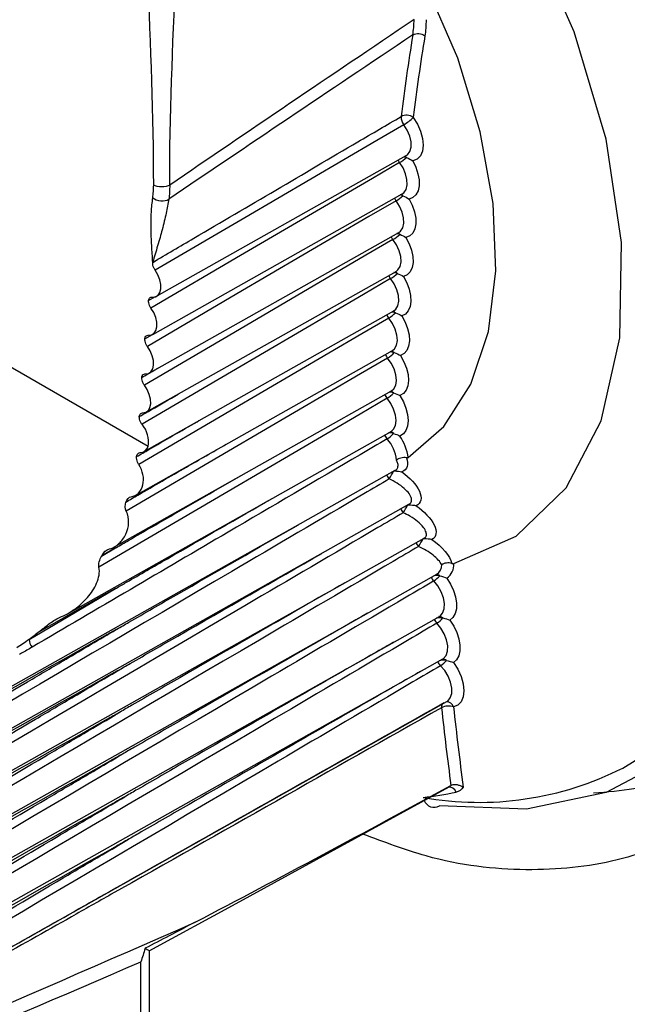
# Model space of a CAD drawing. Header units: millimetres. Extents: x 15231 to 16570, y 10019 to 11489.
# Tile 171 of 206: x 16261 to 16272, y 11141 to 11158. Entities that reach past the tile are written whole.
import ezdxf

# ---------------------------------------------------------------- set-up
doc = ezdxf.new("R2010")
doc.units = ezdxf.units.MM

msp = doc.modelspace()

# ---------------------------------------------------------------- linework, layer by layer
at = {"color": 7, "linetype": 'Continuous', "lineweight": 25}
for p, q in [((16263.78, 11153.215), (16268.156, 11155.679)), ((16263.71, 11152.546), (16268.086, 11155.01)), ((16263.65, 11151.869), (16268.027, 11154.334)), ((16263.602, 11151.186), (16267.978, 11153.65)), ((16263.636, 11153.141), (16263.758, 11153.212)), ((16263.561, 11150.493), (16267.94, 11152.959)), ((16263.572, 11152.47), (16263.706, 11152.547)), ((16263.629, 11150.582), (16260.607, 11152.327)), ((16263.409, 11149.725), (16267.914, 11152.261)), ((16263.042, 11148.823), (16267.897, 11151.557)), ((16262.217, 11147.651), (16267.892, 11150.846)), ((16255.306, 11143.038), (16267.962, 11150.166)), ((16255.332, 11142.321), (16268.202, 11149.569)), ((16255.376, 11141.602), (16268.467, 11148.974)), ((16262.812, 11148.658), (16263.061, 11148.805)), ((16263.061, 11148.805), (16262.817, 11148.667)), ((16255.438, 11140.881), (16268.69, 11148.343)), ((16255.518, 11140.159), (16268.738, 11147.604)), ((16255.616, 11139.436), (16268.797, 11146.859)), ((16256.191, 11138.971), (16268.867, 11146.109)), ((16263.653, 11134.512), (16263.653, 11141.747)), ((16263.501, 11134.304), (16263.501, 11141.549))]:
    msp.add_line(p, q, dxfattribs=at)
at = {"color": 7, "linetype": 'Continuous', "lineweight": 25, "flags": 128}
for points in [[(16268.737, 11166.854), (16270.265, 11165.147), (16271.658, 11163.244), (16272.879, 11161.196), (16273.896, 11159.055), (16274.684, 11156.878), (16275.22, 11154.721), (16275.492, 11152.642), (16275.492, 11150.694), (16275.22, 11148.929), (16274.684, 11147.392), (16273.896, 11146.124), (16272.879, 11145.158), (16271.658, 11144.519), (16270.265, 11144.224), (16268.737, 11144.281)], [(16271.952, 11144.946), (16272.508, 11145.29), (16273.505, 11146.236), (16274.277, 11147.478), (16274.802, 11148.984), (16275.069, 11150.713), (16275.069, 11152.622), (16274.802, 11154.659), (16274.277, 11156.771), (16273.505, 11158.904), (16272.508, 11161.002), (16271.312, 11163.009), (16269.948, 11164.873), (16268.451, 11166.545)], [(16268.989, 11148.528), (16270.084, 11149.011), (16270.958, 11149.858), (16271.572, 11151.033), (16271.901, 11152.486), (16271.931, 11154.154), (16271.661, 11155.967), (16271.102, 11157.848), (16270.277, 11159.715), (16269.223, 11161.49)], [(16268.191, 11150.387), (16268.814, 11150.929), (16269.287, 11151.673), (16269.595, 11152.594), (16269.727, 11153.661), (16269.68, 11154.841), (16269.454, 11156.096), (16269.058, 11157.385), (16268.503, 11158.665)], [(16268.277, 11156.35), (16268.352, 11156.233), (16268.408, 11156.107), (16268.443, 11155.981), (16268.454, 11155.862), (16268.44, 11155.757), (16268.403, 11155.673), (16268.345, 11155.615), (16268.269, 11155.587)], [(16268.113, 11156.221), (16267.64, 11155.944), (16265.324, 11154.59), (16263.754, 11153.671)], [(16268.156, 11155.679), (16268.179, 11155.695), (16268.22, 11155.751), (16268.24, 11155.828), (16268.239, 11155.921), (16268.216, 11156.023), (16268.173, 11156.126), (16268.113, 11156.221)], [(16268.121, 11155.659), (16268.14, 11155.654), (16268.16, 11155.647)], [(16268.269, 11155.587), (16268.323, 11155.476), (16268.361, 11155.363), (16268.381, 11155.253), (16268.381, 11155.152), (16268.363, 11155.064), (16268.326, 11154.994), (16268.272, 11154.945), (16268.205, 11154.919)], [(16268.039, 11155.558), (16267.566, 11155.281), (16265.251, 11153.926), (16263.68, 11153.007)], [(16268.086, 11155.01), (16268.112, 11155.029), (16268.152, 11155.086), (16268.171, 11155.165), (16268.168, 11155.259), (16268.144, 11155.361), (16268.1, 11155.463), (16268.039, 11155.558)], [(16267.976, 11154.887), (16267.502, 11154.61), (16265.187, 11153.255), (16263.617, 11152.335)], [(16268.027, 11154.334), (16268.056, 11154.356), (16268.094, 11154.414), (16268.112, 11154.494), (16268.108, 11154.588), (16268.082, 11154.691), (16268.037, 11154.793), (16267.976, 11154.887)], [(16268.205, 11154.919), (16268.26, 11154.809), (16268.299, 11154.696), (16268.321, 11154.585), (16268.323, 11154.483), (16268.306, 11154.394), (16268.27, 11154.322), (16268.218, 11154.271), (16268.151, 11154.244)], [(16267.923, 11154.209), (16267.449, 11153.932), (16265.135, 11152.576), (16263.565, 11151.657)], [(16267.978, 11153.65), (16268.01, 11153.675), (16268.047, 11153.735), (16268.064, 11153.816), (16268.058, 11153.911), (16268.031, 11154.013), (16267.985, 11154.115), (16267.923, 11154.209)], [(16268.151, 11154.244), (16268.208, 11154.134), (16268.249, 11154.021), (16268.271, 11153.91), (16268.275, 11153.807), (16268.259, 11153.716), (16268.225, 11153.643), (16268.174, 11153.591), (16268.108, 11153.561)], [(16263.7, 11153.2), (16263.757, 11153.205), (16263.804, 11153.233), (16263.836, 11153.28), (16263.853, 11153.345), (16263.852, 11153.421), (16263.835, 11153.505), (16263.801, 11153.59), (16263.754, 11153.671)], [(16267.881, 11153.523), (16267.407, 11153.246), (16265.093, 11151.89), (16263.524, 11150.971)], [(16267.94, 11152.959), (16267.975, 11152.987), (16268.011, 11153.049), (16268.026, 11153.131), (16268.02, 11153.226), (16267.991, 11153.329), (16267.944, 11153.431), (16267.881, 11153.523)], [(16268.108, 11153.561), (16268.166, 11153.452), (16268.208, 11153.339), (16268.232, 11153.228), (16268.237, 11153.124), (16268.223, 11153.032), (16268.19, 11152.957), (16268.141, 11152.903), (16268.076, 11152.872)], [(16263.634, 11152.53), (16263.691, 11152.537), (16263.736, 11152.566), (16263.768, 11152.615), (16263.783, 11152.68), (16263.782, 11152.758), (16263.763, 11152.842), (16263.728, 11152.927), (16263.68, 11153.007)], [(16267.849, 11152.831), (16267.376, 11152.554), (16265.062, 11151.198), (16263.467, 11150.263)], [(16267.914, 11152.261), (16267.951, 11152.293), (16267.986, 11152.356), (16268, 11152.439), (16267.991, 11152.535), (16267.962, 11152.638), (16267.913, 11152.739), (16267.849, 11152.831)], [(16268.076, 11152.872), (16268.135, 11152.763), (16268.179, 11152.65), (16268.204, 11152.539), (16268.211, 11152.434), (16268.198, 11152.341), (16268.167, 11152.265), (16268.118, 11152.209), (16268.055, 11152.176)], [(16263.579, 11151.853), (16263.635, 11151.862), (16263.68, 11151.892), (16263.71, 11151.942), (16263.725, 11152.009), (16263.722, 11152.087), (16263.702, 11152.171), (16263.666, 11152.256), (16263.617, 11152.335)], [(16267.829, 11152.132), (16267.356, 11151.855), (16265.042, 11150.498), (16263.248, 11149.447)], [(16267.897, 11151.557), (16267.938, 11151.592), (16267.971, 11151.656), (16267.984, 11151.74), (16267.974, 11151.837), (16267.943, 11151.94), (16267.893, 11152.041), (16267.829, 11152.132)], [(16268.055, 11152.176), (16268.115, 11152.067), (16268.16, 11151.955), (16268.187, 11151.843), (16268.195, 11151.737), (16268.184, 11151.643), (16268.154, 11151.566), (16268.106, 11151.508), (16268.044, 11151.473)], [(16263.534, 11151.17), (16263.59, 11151.18), (16263.634, 11151.211), (16263.663, 11151.263), (16263.676, 11151.33), (16263.672, 11151.408), (16263.651, 11151.493), (16263.615, 11151.578), (16263.565, 11151.657)], [(16267.819, 11151.427), (16267.346, 11151.149), (16265.033, 11149.792), (16262.768, 11148.464)], [(16267.892, 11150.846), (16267.935, 11150.884), (16267.967, 11150.95), (16267.978, 11151.035), (16267.967, 11151.133), (16267.935, 11151.236), (16267.884, 11151.336), (16267.819, 11151.427)], [(16268.044, 11151.473), (16268.105, 11151.365), (16268.151, 11151.253), (16268.18, 11151.141), (16268.189, 11151.034), (16268.18, 11150.94), (16268.151, 11150.86), (16268.105, 11150.801), (16268.044, 11150.764)], [(16267.943, 11150.155), (16267.944, 11150.155), (16267.952, 11150.153)], [(16268.19, 11149.562), (16268.19, 11149.561), (16268.198, 11149.56)], [(16268.459, 11148.969), (16268.459, 11148.969), (16268.467, 11148.968)], [(16268.738, 11147.604), (16268.748, 11147.609), (16268.794, 11147.66), (16268.821, 11147.735), (16268.825, 11147.827), (16268.807, 11147.93), (16268.767, 11148.036), (16268.709, 11148.137), (16268.638, 11148.224)], [(16268.868, 11148.273), (16268.933, 11148.169), (16268.984, 11148.058), (16269.019, 11147.946), (16269.036, 11147.837), (16269.034, 11147.738), (16269.014, 11147.652), (16268.975, 11147.584), (16268.921, 11147.536)], [(16261.542, 11147.197), (16262.227, 11147.601), (16263.061, 11148.092)], [(16263.061, 11148.092), (16262.85, 11147.973), (16261.934, 11147.455), (16261.719, 11147.333)], [(16268.797, 11146.859), (16268.81, 11146.867), (16268.856, 11146.919), (16268.881, 11146.995), (16268.884, 11147.088), (16268.864, 11147.192), (16268.823, 11147.297), (16268.764, 11147.398), (16268.692, 11147.484)], [(16268.921, 11147.536), (16268.987, 11147.433), (16269.04, 11147.322), (16269.076, 11147.21), (16269.095, 11147.101), (16269.094, 11147), (16269.075, 11146.913), (16269.038, 11146.843), (16268.985, 11146.794)], [(16268.985, 11146.794), (16269.061, 11146.676), (16269.119, 11146.55), (16269.155, 11146.422), (16269.167, 11146.301), (16269.155, 11146.194), (16269.119, 11146.108), (16269.061, 11146.048), (16268.985, 11146.017)], [(16268.867, 11146.109), (16268.884, 11146.12), (16268.928, 11146.174), (16268.952, 11146.251), (16268.953, 11146.345), (16268.932, 11146.449), (16268.89, 11146.554), (16268.83, 11146.654), (16268.757, 11146.739)], [(16263.648, 11141.739), (16265.172, 11142.573), (16268.906, 11144.616)], [(16268.903, 11144.62), (16268.94, 11144.64), (16268.94, 11144.64), (16268.94, 11144.64)]]:
    msp.add_lwpolyline(points, dxfattribs=at)
at = {"color": 7, "linetype": 'Continuous', "lineweight": 25}
for centre, radius, start, end in [((16268.36, 11157.612), 0.202, 53.084, 116.1213), ((16304.796, 11151.842), 37.007, 170.7449, 172.9788), ((16304.897, 11151.84), 36.896, 170.7449, 172.9788), ((16268.159, 11156.179), 0.208, 55.138, 116.4067), ((16268.283, 11156.356), 0.217, 177.6155, 218.5969), ((16267.735, 11156.873), 0.753, 300.1084, 316.0103), ((16268.247, 11155.716), 0.261, 206.627, 217.2904), ((16267.635, 11156.237), 0.79, 300.7772, 311.6783), ((16268.09, 11155.582), 0.095, 42.5496, 62.6764), ((16268.181, 11155.047), 0.26, 206.13, 217.8734), ((16267.601, 11155.515), 0.732, 300.8425, 312.6204), ((16268.018, 11154.795), 0.198, 66.7543, 80.5591), ((16268.025, 11154.911), 0.0965, 42.9487, 65.3476), ((16268.126, 11154.371), 0.26, 205.6582, 218.4589), ((16267.573, 11154.793), 0.681, 300.908, 313.5596), ((16267.966, 11154.114), 0.201, 67.5737, 82.9644), ((16267.971, 11154.232), 0.0979, 43.3508, 67.9431), ((16268.082, 11153.687), 0.259, 205.2086, 219.0501), ((16267.553, 11154.07), 0.637, 300.9738, 314.4957), ((16267.924, 11153.426), 0.204, 68.4039, 85.3872), ((16267.928, 11153.547), 0.0994, 43.7556, 70.468), ((16268.049, 11152.996), 0.259, 204.79, 219.6386), ((16267.54, 11153.344), 0.599, 301.0399, 315.4285), ((16267.893, 11152.728), 0.209, 69.3498, 87.7306), ((16267.895, 11152.855), 0.0995, 43.9675, 73.122), ((16268.026, 11152.299), 0.258, 204.3977, 220.2293), ((16267.537, 11152.616), 0.565, 301.1064, 316.3579), ((16267.873, 11152.026), 0.213, 70.2106, 90.2071), ((16267.873, 11152.155), 0.101, 44.3658, 75.5299), ((16268.014, 11151.595), 0.258, 204.0513, 220.8028), ((16267.542, 11151.884), 0.535, 301.1733, 317.2836), ((16267.865, 11151.316), 0.217, 71.0813, 92.7374), ((16267.862, 11151.449), 0.102, 44.7669, 77.8795), ((16263.159, 11150.663), 0.477, 350.1687, 40.1394), ((16268.013, 11150.885), 0.258, 203.7177, 221.3924), ((16267.556, 11151.149), 0.508, 301.2404, 318.2056), ((16267.866, 11150.6), 0.221, 72.0005, 95.3067), ((16267.862, 11150.737), 0.104, 45.1705, 80.1746), ((16267.316, 11150.264), 0.883, 8.0182, 34.4997), ((16267.335, 11150.28), 0.651, 5.4286, 41.9029), ((16268.048, 11150.184), 0.257, 203.5411, 221.9935), ((16264.558, 11151.988), 3.845, 329.0834, 331.5046), ((16266.152, 11150.632), 2.297, 328.1338, 332.1707), ((16268.292, 11149.593), 0.257, 204.3832, 222.67), ((16268.558, 11149.004), 0.255, 205.3256, 223.3616), ((16267.005, 11149.712), 1.628, 327.1474, 332.6771), ((16268.581, 11148.506), 0.196, 303.8154, 359.8899), ((16268.709, 11148.505), 0.281, 304.3951, 4.8117), ((16268.69, 11148.089), 0.232, 77.065, 102.3431), ((16268.677, 11148.233), 0.105, 51.6057, 88.1994), ((16268.82, 11148.401), 0.254, 206.2298, 224.0581), ((16268.421, 11148.578), 0.415, 301.5065, 320.7017), ((16268.872, 11147.662), 0.253, 206.055, 224.67), ((16268.746, 11147.345), 0.236, 77.9449, 105.574), ((16268.483, 11147.824), 0.399, 301.5713, 321.5402), ((16268.73, 11147.492), 0.107, 51.9627, 90.3419), ((16261.774, 11147.212), 0.232, 183.5436, 219.8182), ((16268.935, 11146.918), 0.252, 205.3685, 225.283), ((16268.813, 11146.597), 0.239, 78.799, 109.6283), ((16268.556, 11147.066), 0.384, 301.6362, 322.3744), ((16268.794, 11146.746), 0.108, 52.3231, 92.4459), ((16268.865, 11145.979), 0.126, 17.8738, 92.3123), ((16268.887, 11146.016), 0.114, 156.735, 187.7918), ((16268.899, 11145.769), 0.263, 70.7434, 118.3019), ((16326.269, 11152.223), 57.83, 186.17633, 187.53505), ((16326.35, 11152.226), 57.7, 186.17668, 187.58678), ((16269.434, 11149.911), 5.567, 259.8289, 296.8905), ((16268.129, 11148.279), 3.861, 274.785, 283.4861), ((16268.908, 11144.483), 0.128, 18.9333, 98.4849), ((16268.644, 11144.441), 0.185, 200.5633, 300.031)]:
    msp.add_arc(centre, radius, start, end, dxfattribs=at)
for centre, major_axis, ratio, start_param, end_param in [((18380.475, 12328.351), (2143.22, 1195.158), 0.015113, 2.962565, 2.974774), ((18379.085, 12329.182), (2141.811, 1195.951), 0.014532, 2.962952, 2.975154), ((18379.085, 12329.182), (2141.811, 1195.951), 0.014532, 3.265147, 3.293165), ((18380.475, 12328.351), (2143.22, 1195.158), 0.015113, 3.264969, 3.290049)]:
    msp.add_ellipse(centre, major_axis=major_axis, ratio=ratio, start_param=start_param, end_param=end_param, dxfattribs=at)
for points, knots in [([(16376.501, 11155.626), (16372.13, 11158.101), (16358.177, 11166.004), (16334.731, 11179.388), (16296.333, 11201.482), (16267.712, 11218.264), (16248.512, 11229.522)], [0, 0, 0, 0, 0.101493, 0.324005, 0.546518, 1, 1, 1, 1]), ([(16248.145, 11228.303), (16252.846, 11225.515), (16266.951, 11217.154), (16290.554, 11203.315), (16328.538, 11181.286), (16357.31, 11165.033), (16376.516, 11154.184)], [0, 0, 0, 0, 0.1109256, 0.3327772, 0.5546289, 1, 1, 1, 1]), ([(16263.712, 11153.809), (16263.952, 11153.95), (16264.191, 11154.09), (16264.431, 11154.231), (16265.389, 11154.794), (16266.348, 11155.357), (16267.307, 11155.92), (16267.56, 11156.068), (16267.813, 11156.217), (16268.066, 11156.365)], [0, 0, 0, 0, 0.001015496, 0.001015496, 0.001015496, 0.00507748, 0.00507748, 0.00507748, 0.006150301, 0.006150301, 0.006150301, 0.006150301]), ([(16263.712, 11154.939), (16263.716, 11154.975), (16263.726, 11155.047), (16263.727, 11155.125), (16263.728, 11155.164)], [0, 0, 0, 0, 0.50002, 1, 1, 1, 1]), ([(16264.008, 11155.163), (16263.974, 11155.144), (16263.922, 11155.13), (16263.813, 11155.131), (16263.761, 11155.145), (16263.728, 11155.164)], [0, 0, 0, 0, 0.5, 0.5, 1, 1, 1, 1]), ([(16263.712, 11153.809), (16263.705, 11153.908), (16263.695, 11154.058), (16263.685, 11154.253), (16263.68, 11154.45), (16263.682, 11154.682), (16263.702, 11154.856), (16263.712, 11154.939)], [0, 0, 0, 0, 0.2520952, 0.3835656, 0.5032375, 0.7650399, 1, 1, 1, 1]), ([(16263.712, 11154.939), (16263.744, 11154.914), (16263.797, 11154.892), (16263.907, 11154.883), (16263.959, 11154.895), (16263.993, 11154.914)], [0, 0, 0, 0, 0.5, 0.5, 1, 1, 1, 1]), ([(16263.993, 11154.914), (16263.986, 11154.875), (16263.973, 11154.794), (16263.946, 11154.666), (16263.914, 11154.527), (16263.878, 11154.386), (16263.838, 11154.241), (16263.783, 11154.052), (16263.74, 11153.905), (16263.712, 11153.809)], [0, 0, 0, 0, 0.1131783, 0.2334807, 0.3611281, 0.4963058, 0.614673, 0.7474907, 1, 1, 1, 1]), ([(16263.754, 11153.671), (16263.744, 11153.685), (16263.736, 11153.7), (16263.729, 11153.715), (16263.722, 11153.73), (16263.717, 11153.746), (16263.714, 11153.761), (16263.711, 11153.776), (16263.71, 11153.79), (16263.711, 11153.803), (16263.712, 11153.805), (16263.712, 11153.807), (16263.712, 11153.809)], [0, 0, 0, 0, 0.0000503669, 0.0000503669, 0.0000503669, 0.0001007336, 0.0001007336, 0.0001007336, 0.0001511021, 0.0001511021, 0.0001511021, 0.000158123, 0.000158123, 0.000158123, 0.000158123]), ([(16263.636, 11153.141), (16263.638, 11153.153), (16263.641, 11153.163), (16263.646, 11153.171), (16263.651, 11153.181), (16263.658, 11153.188), (16263.666, 11153.193), (16263.675, 11153.198), (16263.685, 11153.2), (16263.696, 11153.2), (16263.697, 11153.2), (16263.699, 11153.2), (16263.7, 11153.2)], [0.0000049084, 0.0000049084, 0.0000049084, 0.0000049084, 0.0000503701, 0.0000503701, 0.0000503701, 0.0001007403, 0.0001007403, 0.0001007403, 0.0001511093, 0.0001511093, 0.0001511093, 0.0001581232, 0.0001581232, 0.0001581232, 0.0001581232]), ([(16263.68, 11153.007), (16263.67, 11153.02), (16263.662, 11153.035), (16263.655, 11153.051), (16263.648, 11153.066), (16263.643, 11153.082), (16263.64, 11153.097), (16263.637, 11153.112), (16263.635, 11153.126), (16263.636, 11153.14), (16263.636, 11153.14), (16263.636, 11153.141), (16263.636, 11153.141)], [0, 0, 0, 0, 0.0000503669, 0.0000503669, 0.0000503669, 0.0001007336, 0.0001007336, 0.0001007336, 0.0001511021, 0.0001511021, 0.0001511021, 0.0001532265, 0.0001532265, 0.0001532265, 0.0001532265]), ([(16263.617, 11152.335), (16263.607, 11152.349), (16263.599, 11152.364), (16263.592, 11152.379), (16263.585, 11152.394), (16263.579, 11152.41), (16263.576, 11152.425), (16263.573, 11152.44), (16263.571, 11152.455), (16263.572, 11152.468), (16263.572, 11152.469), (16263.572, 11152.469), (16263.572, 11152.47)], [0, 0, 0, 0, 0.0000503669, 0.0000503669, 0.0000503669, 0.0001007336, 0.0001007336, 0.0001007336, 0.0001511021, 0.0001511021, 0.0001511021, 0.0001532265, 0.0001532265, 0.0001532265, 0.0001532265]), ([(16263.572, 11152.47), (16263.573, 11152.481), (16263.576, 11152.492), (16263.581, 11152.5), (16263.586, 11152.51), (16263.593, 11152.518), (16263.601, 11152.523), (16263.609, 11152.528), (16263.619, 11152.53), (16263.63, 11152.53), (16263.631, 11152.53), (16263.633, 11152.53), (16263.634, 11152.53)], [0.0000049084, 0.0000049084, 0.0000049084, 0.0000049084, 0.0000503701, 0.0000503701, 0.0000503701, 0.0001007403, 0.0001007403, 0.0001007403, 0.0001511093, 0.0001511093, 0.0001511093, 0.0001581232, 0.0001581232, 0.0001581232, 0.0001581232]), ([(16263.518, 11151.791), (16263.589, 11151.832), (16263.682, 11151.885), (16263.774, 11151.939), (16263.797, 11151.952)], [0, 0, 0, 0, 0.7618996, 1, 1, 1, 1]), ([(16263.518, 11151.791), (16263.519, 11151.803), (16263.522, 11151.813), (16263.526, 11151.822), (16263.531, 11151.832), (16263.538, 11151.84), (16263.546, 11151.845), (16263.554, 11151.85), (16263.564, 11151.853), (16263.574, 11151.854), (16263.576, 11151.854), (16263.577, 11151.854), (16263.579, 11151.853)], [0.0000049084, 0.0000049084, 0.0000049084, 0.0000049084, 0.0000503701, 0.0000503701, 0.0000503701, 0.0001007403, 0.0001007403, 0.0001007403, 0.0001511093, 0.0001511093, 0.0001511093, 0.0001581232, 0.0001581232, 0.0001581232, 0.0001581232]), ([(16263.565, 11151.657), (16263.555, 11151.67), (16263.546, 11151.685), (16263.539, 11151.7), (16263.532, 11151.715), (16263.526, 11151.731), (16263.523, 11151.746), (16263.519, 11151.761), (16263.518, 11151.776), (16263.518, 11151.789), (16263.518, 11151.79), (16263.518, 11151.791), (16263.518, 11151.791)], [0, 0, 0, 0, 0.0000503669, 0.0000503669, 0.0000503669, 0.0001007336, 0.0001007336, 0.0001007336, 0.0001511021, 0.0001511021, 0.0001511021, 0.0001532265, 0.0001532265, 0.0001532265, 0.0001532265]), ([(16263.475, 11151.105), (16263.546, 11151.146), (16263.773, 11151.277), (16264.001, 11151.408), (16264.158, 11151.499)], [0, 0, 0, 0, 0.310722, 1, 1, 1, 1]), ([(16263.475, 11151.105), (16263.476, 11151.117), (16263.479, 11151.128), (16263.483, 11151.137), (16263.487, 11151.147), (16263.494, 11151.155), (16263.502, 11151.16), (16263.51, 11151.166), (16263.52, 11151.169), (16263.53, 11151.17), (16263.531, 11151.17), (16263.533, 11151.17), (16263.534, 11151.17)], [0.0000049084, 0.0000049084, 0.0000049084, 0.0000049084, 0.0000503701, 0.0000503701, 0.0000503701, 0.0001007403, 0.0001007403, 0.0001007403, 0.0001511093, 0.0001511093, 0.0001511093, 0.0001581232, 0.0001581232, 0.0001581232, 0.0001581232]), ([(16263.524, 11150.971), (16263.514, 11150.984), (16263.505, 11150.999), (16263.497, 11151.014), (16263.49, 11151.029), (16263.484, 11151.044), (16263.48, 11151.06), (16263.477, 11151.075), (16263.475, 11151.09), (16263.475, 11151.103), (16263.475, 11151.104), (16263.475, 11151.105), (16263.475, 11151.105)], [0, 0, 0, 0, 0.0000503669, 0.0000503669, 0.0000503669, 0.0001007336, 0.0001007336, 0.0001007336, 0.0001511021, 0.0001511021, 0.0001511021, 0.0001532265, 0.0001532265, 0.0001532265, 0.0001532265]), ([(16263.429, 11150.404), (16263.5, 11150.445), (16263.853, 11150.649), (16264.217, 11150.859), (16264.511, 11151.028), (16264.521, 11151.034)], [0, 0, 0, 0, 0.194415, 0.972074, 1, 1, 1, 1]), ([(16267.82, 11150.715), (16267.662, 11150.622), (16267.504, 11150.53), (16267.347, 11150.437), (16266.576, 11149.985), (16265.805, 11149.533), (16265.034, 11149.08), (16263.888, 11148.408), (16262.742, 11147.735), (16261.595, 11147.063)], [0.000148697, 0.000148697, 0.000148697, 0.000148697, 0.000816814, 0.000816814, 0.000816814, 0.004084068, 0.004084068, 0.004084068, 0.008941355, 0.008941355, 0.008941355, 0.008941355]), ([(16263.24, 11149.608), (16263.311, 11149.649), (16263.665, 11149.853), (16264.25, 11150.191), (16264.766, 11150.487), (16264.998, 11150.62)], [0, 0, 0, 0, 0.120859, 0.604293, 1, 1, 1, 1]), ([(16263.467, 11150.263), (16263.458, 11150.276), (16263.45, 11150.292), (16263.444, 11150.307), (16263.437, 11150.323), (16263.433, 11150.34), (16263.431, 11150.356), (16263.428, 11150.372), (16263.428, 11150.388), (16263.429, 11150.403), (16263.429, 11150.403), (16263.429, 11150.404), (16263.429, 11150.404)], [0, 0, 0, 0, 0.0000508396, 0.0000508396, 0.0000508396, 0.000101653, 0.000101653, 0.000101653, 0.000152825, 0.000152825, 0.000152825, 0.0001545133, 0.0001545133, 0.0001545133, 0.0001545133]), ([(16263.429, 11150.404), (16263.431, 11150.417), (16263.435, 11150.429), (16263.44, 11150.438), (16263.445, 11150.449), (16263.453, 11150.458), (16263.461, 11150.464), (16263.47, 11150.471), (16263.48, 11150.474), (16263.491, 11150.475), (16263.492, 11150.475), (16263.494, 11150.476), (16263.495, 11150.476)], [0.0000047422, 0.0000047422, 0.0000047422, 0.0000047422, 0.0000506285, 0.0000506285, 0.0000506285, 0.0001012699, 0.0001012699, 0.0001012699, 0.0001517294, 0.0001517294, 0.0001517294, 0.0001585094, 0.0001585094, 0.0001585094, 0.0001585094]), ([(16263.334, 11149.7), (16263.429, 11149.712), (16263.51, 11149.794), (16263.551, 11149.963), (16263.552, 11150.026), (16263.527, 11150.149), (16263.501, 11150.211), (16263.467, 11150.263)], [0, 0, 0, 0, 0.5, 0.5, 0.75, 0.75, 1, 1, 1, 1]), ([(16267.962, 11150.167), (16267.963, 11150.167), (16267.991, 11150.175), (16268.011, 11150.215), (16268.017, 11150.275), (16267.993, 11150.321), (16267.983, 11150.342)], [0, 0, 0, 0, 0.0160186, 0.3629271, 0.7169455, 1, 1, 1, 1]), ([(16268.158, 11150.382), (16268.144, 11150.385), (16268.128, 11150.387), (16268.111, 11150.386), (16268.095, 11150.385), (16268.078, 11150.383), (16268.062, 11150.379), (16268.046, 11150.375), (16268.03, 11150.369), (16268.016, 11150.362), (16268.005, 11150.357), (16267.995, 11150.35), (16267.986, 11150.344), (16267.985, 11150.343), (16267.984, 11150.342), (16267.983, 11150.342)], [0, 0, 0, 0, 0.0000499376, 0.0000499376, 0.0000499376, 0.0000998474, 0.0000998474, 0.0000998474, 0.0001502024, 0.0001502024, 0.0001502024, 0.0001878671, 0.0001878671, 0.0001878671, 0.0001916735, 0.0001916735, 0.0001916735, 0.0001916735]), ([(16268.158, 11150.382), (16268.179, 11150.326), (16268.184, 11150.274), (16268.158, 11150.188), (16268.127, 11150.155), (16268.08, 11150.136)], [0, 0, 0, 0, 0.5, 0.5, 1, 1, 1, 1]), ([(16268.191, 11150.387), (16268.187, 11150.385), (16268.183, 11150.383), (16268.178, 11150.382), (16268.174, 11150.381), (16268.169, 11150.381), (16268.164, 11150.382), (16268.162, 11150.382), (16268.16, 11150.382), (16268.158, 11150.382)], [0, 0, 0, 0, 0.00002170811, 0.00002170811, 0.00002170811, 0.00004025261, 0.00004025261, 0.00004025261, 0.00004682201, 0.00004682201, 0.00004682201, 0.00004682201]), ([(16263.061, 11148.805), (16263.065, 11148.807), (16263.14, 11148.85), (16263.498, 11149.057), (16264.284, 11149.51), (16265.002, 11149.922), (16265.436, 11150.171)], [0, 0, 0, 0, 0.0051561, 0.0946101, 0.4524262, 1, 1, 1, 1]), ([(16268.08, 11150.136), (16268.221, 11150.036), (16268.335, 11149.911), (16268.411, 11149.741), (16268.421, 11149.688), (16268.403, 11149.598), (16268.375, 11149.563), (16268.331, 11149.543)], [0, 0, 0, 0, 0.5, 0.5, 0.75, 0.75, 1, 1, 1, 1]), ([(16267.857, 11150.012), (16267.709, 11149.925), (16267.561, 11149.838), (16267.414, 11149.752), (16266.642, 11149.298), (16265.869, 11148.845), (16265.097, 11148.392), (16261.836, 11146.478), (16258.574, 11144.564), (16255.31, 11142.65)], [0.00019128, 0.00019128, 0.00019128, 0.00019128, 0.00081819, 0.00081819, 0.00081819, 0.00409093, 0.00409093, 0.00409093, 0.01791521, 0.01791521, 0.01791521, 0.01791521]), ([(16268.201, 11149.571), (16268.205, 11149.572), (16268.233, 11149.581), (16268.248, 11149.616), (16268.25, 11149.677), (16268.211, 11149.755), (16268.123, 11149.85), (16268.002, 11149.94), (16267.904, 11149.989), (16267.857, 11150.012)], [0, 0, 0, 0, 0.020764, 0.165489, 0.272143, 0.448859, 0.628548, 0.822267, 1, 1, 1, 1]), ([(16263.061, 11148.092), (16263.065, 11148.094), (16263.129, 11148.131), (16263.431, 11148.305), (16264.34, 11148.83), (16265.191, 11149.319), (16265.804, 11149.67)], [0, 0, 0, 0, 0.004465, 0.069728, 0.330777, 1, 1, 1, 1]), ([(16268.331, 11149.543), (16268.473, 11149.443), (16268.587, 11149.32), (16268.67, 11149.15), (16268.683, 11149.097), (16268.671, 11149.008), (16268.646, 11148.973), (16268.605, 11148.953)], [0, 0, 0, 0, 0.5, 0.5, 0.75, 0.75, 1, 1, 1, 1]), ([(16268.103, 11149.419), (16267.955, 11149.333), (16267.807, 11149.246), (16267.659, 11149.159), (16266.882, 11148.702), (16266.105, 11148.246), (16265.328, 11147.79), (16262.003, 11145.838), (16258.678, 11143.886), (16255.351, 11141.935)], [0.00019652, 0.00019652, 0.00019652, 0.00019652, 0.00082374, 0.00082374, 0.00082374, 0.00411871, 0.00411871, 0.00411871, 0.01821298, 0.01821298, 0.01821298, 0.01821298]), ([(16262.954, 11148.788), (16263.014, 11148.801), (16263.071, 11148.835), (16263.168, 11148.924), (16263.209, 11148.981), (16263.268, 11149.106), (16263.286, 11149.175), (16263.291, 11149.316), (16263.277, 11149.387), (16263.248, 11149.447)], [0, 0, 0, 0, 0.25, 0.25, 0.5, 0.5, 0.75, 0.75, 1, 1, 1, 1]), ([(16268.464, 11148.978), (16268.472, 11148.98), (16268.504, 11148.992), (16268.515, 11149.042), (16268.497, 11149.106), (16268.446, 11149.182), (16268.362, 11149.266), (16268.236, 11149.355), (16268.143, 11149.4), (16268.103, 11149.419)], [0, 0, 0, 0, 0.047361, 0.207729, 0.371199, 0.458313, 0.658038, 0.85157, 1, 1, 1, 1]), ([(16271.44, 11144.512), (16271.68, 11144.529), (16272.427, 11144.584), (16273.488, 11145.089), (16274.591, 11145.981), (16275.421, 11147.242), (16275.858, 11148.431), (16276.009, 11149.189), (16276.044, 11149.367)], [0, 0, 0, 0, 0.098767, 0.307922, 0.517077, 0.726369, 0.935662, 1, 1, 1, 1]), ([(16263.072, 11147.373), (16263.076, 11147.376), (16263.149, 11147.418), (16263.501, 11147.621), (16264.56, 11148.232), (16265.552, 11148.801), (16266.266, 11149.21)], [0, 0, 0, 0, 0.003836, 0.069286, 0.331085, 1, 1, 1, 1]), ([(16268.372, 11148.829), (16268.224, 11148.742), (16268.076, 11148.655), (16267.928, 11148.568), (16267.145, 11148.108), (16266.363, 11147.648), (16265.58, 11147.189), (16262.191, 11145.198), (16258.801, 11143.208), (16255.41, 11141.217)], [0.00020089, 0.00020089, 0.00020089, 0.00020089, 0.0008296, 0.0008296, 0.0008296, 0.004148, 0.004148, 0.004148, 0.01851831, 0.01851831, 0.01851831, 0.01851831]), ([(16263.093, 11146.649), (16263.097, 11146.651), (16263.171, 11146.694), (16263.523, 11146.897), (16264.711, 11147.582), (16265.832, 11148.225), (16266.674, 11148.708)], [0, 0, 0, 0, 0.003421, 0.061858, 0.295607, 1, 1, 1, 1]), ([(16268.777, 11148.506), (16268.75, 11148.56), (16268.696, 11148.62), (16268.554, 11148.733), (16268.467, 11148.786), (16268.372, 11148.829)], [0, 0, 0, 0, 0.5, 0.5, 1, 1, 1, 1]), ([(16262.768, 11148.464), (16262.762, 11148.495), (16262.765, 11148.529), (16262.782, 11148.595), (16262.795, 11148.628), (16262.812, 11148.658)], [0, 0, 0, 0, 0.5, 0.5, 1, 1, 1, 1]), ([(16268.956, 11148.531), (16268.941, 11148.536), (16268.925, 11148.54), (16268.909, 11148.541), (16268.892, 11148.542), (16268.875, 11148.542), (16268.859, 11148.539), (16268.842, 11148.537), (16268.826, 11148.532), (16268.811, 11148.526), (16268.8, 11148.521), (16268.789, 11148.515), (16268.779, 11148.508), (16268.778, 11148.507), (16268.778, 11148.507), (16268.777, 11148.506)], [0, 0, 0, 0, 0.0000499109, 0.0000499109, 0.0000499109, 0.0000997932, 0.0000997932, 0.0000997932, 0.0001501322, 0.0001501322, 0.0001501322, 0.0001892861, 0.0001892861, 0.0001892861, 0.0001930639, 0.0001930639, 0.0001930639, 0.0001930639]), ([(16268.956, 11148.531), (16268.962, 11148.529), (16268.968, 11148.528), (16268.973, 11148.527), (16268.979, 11148.527), (16268.983, 11148.527), (16268.987, 11148.528), (16268.988, 11148.528), (16268.988, 11148.528), (16268.989, 11148.528)], [0, 0, 0, 0, 0.00002126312, 0.00002126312, 0.00002126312, 0.00004216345, 0.00004216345, 0.00004216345, 0.00004476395, 0.00004476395, 0.00004476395, 0.00004476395]), ([(16262.079, 11147.584), (16262.174, 11147.621), (16262.262, 11147.673), (16262.425, 11147.792), (16262.5, 11147.859), (16262.631, 11148.009), (16262.688, 11148.093), (16262.766, 11148.275), (16262.787, 11148.375), (16262.768, 11148.464)], [0, 0, 0, 0, 0.25, 0.25, 0.5, 0.5, 0.75, 0.75, 1, 1, 1, 1]), ([(16268.638, 11148.224), (16268.476, 11148.129), (16268.315, 11148.034), (16268.153, 11147.939), (16267.366, 11147.477), (16266.58, 11147.015), (16265.793, 11146.553), (16262.359, 11144.535), (16258.923, 11142.517), (16255.486, 11140.499)], [0.0001487, 0.0001487, 0.0001487, 0.0001487, 0.00083412, 0.00083412, 0.00083412, 0.00417058, 0.00417058, 0.00417058, 0.01873609, 0.01873609, 0.01873609, 0.01873609]), ([(16267.078, 11148.192), (16266.113, 11147.638), (16264.867, 11146.923), (16263.556, 11146.167), (16263.203, 11145.964), (16263.13, 11145.921), (16263.126, 11145.919)], [0, 0, 0, 0, 0.731861, 0.943892, 0.9969, 1, 1, 1, 1]), ([(16275.935, 11147.906), (16275.751, 11147.307), (16275.392, 11146.135), (16274.458, 11144.809), (16273.295, 11143.838), (16271.883, 11143.265), (16270.277, 11143.105), (16268.761, 11143.273), (16267.767, 11143.648), (16267.394, 11143.788)], [0, 0, 0, 0, 0.157336, 0.307868, 0.458398, 0.608923, 0.759446, 0.909905, 1, 1, 1, 1]), ([(16267.477, 11147.661), (16266.393, 11147.039), (16265.029, 11146.256), (16263.6, 11145.432), (16263.247, 11145.228), (16263.173, 11145.185), (16263.169, 11145.183)], [0, 0, 0, 0, 0.753736, 0.948472, 0.997156, 1, 1, 1, 1]), ([(16268.692, 11147.484), (16268.531, 11147.389), (16268.369, 11147.294), (16268.207, 11147.199), (16267.421, 11146.737), (16266.634, 11146.275), (16265.848, 11145.812), (16262.427, 11143.801), (16259.004, 11141.791), (16255.581, 11139.78)], [0.0001487, 0.0001487, 0.0001487, 0.0001487, 0.00083412, 0.00083412, 0.00083412, 0.00417058, 0.00417058, 0.00417058, 0.01868292, 0.01868292, 0.01868292, 0.01868292]), ([(16261.719, 11147.333), (16261.773, 11147.377), (16261.828, 11147.422), (16261.915, 11147.488), (16261.946, 11147.51), (16262.01, 11147.551), (16262.043, 11147.57), (16262.079, 11147.584)], [0, 0, 0, 0, 0.5, 0.5, 0.75, 0.75, 1, 1, 1, 1]), ([(16263.072, 11147.373), (16263.002, 11147.334), (16262.931, 11147.294), (16262.861, 11147.254), (16260.791, 11146.084), (16258.722, 11144.915), (16256.652, 11143.747), (16256.187, 11143.484), (16255.722, 11143.222), (16255.257, 11142.959)], [0.00518864, 0.00518864, 0.00518864, 0.00518864, 0.0054866, 0.0054866, 0.0054866, 0.01426515, 0.01426515, 0.01426515, 0.01623745, 0.01623745, 0.01623745, 0.01623745]), ([(16255.264, 11142.769), (16255.408, 11142.854), (16255.552, 11142.939), (16255.696, 11143.024), (16256.46, 11143.475), (16257.225, 11143.926), (16257.989, 11144.377), (16259.164, 11145.07), (16260.339, 11145.763), (16261.514, 11146.455), (16261.74, 11146.589), (16261.966, 11146.722), (16262.192, 11146.855), (16262.485, 11147.028), (16262.778, 11147.201), (16263.072, 11147.373)], [0.0002001, 0.0002001, 0.0002001, 0.0002001, 0.00081099, 0.00081099, 0.00081099, 0.00405495, 0.00405495, 0.00405495, 0.00904143, 0.00904143, 0.00904143, 0.00999998, 0.00999998, 0.00999998, 0.01124524, 0.01124524, 0.01124524, 0.01124524]), ([(16267.932, 11147.15), (16267.835, 11147.094), (16266.615, 11146.396), (16265.12, 11145.536), (16263.653, 11144.691), (16263.3, 11144.487), (16263.226, 11144.444), (16263.222, 11144.442)], [0, 0, 0, 0, 0.061846, 0.774648, 0.952848, 0.997398, 1, 1, 1, 1]), ([(16261.595, 11147.063), (16261.534, 11147.027), (16261.473, 11146.992), (16261.411, 11146.956), (16261.4, 11146.95), (16261.389, 11146.943), (16261.378, 11146.937)], [0, 0, 0, 0, 0.0002591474, 0.0002591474, 0.0002591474, 0.0003057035, 0.0003057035, 0.0003057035, 0.0003057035]), ([(16263.093, 11146.649), (16263.023, 11146.609), (16262.953, 11146.569), (16262.883, 11146.53), (16260.813, 11145.36), (16258.743, 11144.191), (16256.673, 11143.023), (16256.212, 11142.763), (16255.751, 11142.503), (16255.29, 11142.243)], [0.00518864, 0.00518864, 0.00518864, 0.00518864, 0.0054866, 0.0054866, 0.0054866, 0.01426515, 0.01426515, 0.01426515, 0.01621989, 0.01621989, 0.01621989, 0.01621989]), ([(16255.302, 11142.052), (16255.446, 11142.137), (16255.589, 11142.222), (16255.733, 11142.307), (16256.498, 11142.759), (16257.262, 11143.21), (16258.027, 11143.661), (16259.237, 11144.375), (16260.447, 11145.089), (16261.657, 11145.802), (16261.884, 11145.936), (16262.11, 11146.069), (16262.337, 11146.203), (16262.589, 11146.352), (16262.841, 11146.5), (16263.093, 11146.649)], [0.0002003, 0.0002003, 0.0002003, 0.0002003, 0.00081134, 0.00081134, 0.00081134, 0.00405669, 0.00405669, 0.00405669, 0.0091933, 0.0091933, 0.0091933, 0.01015482, 0.01015482, 0.01015482, 0.0112252, 0.0112252, 0.0112252, 0.0112252]), ([(16268.757, 11146.739), (16268.596, 11146.644), (16268.434, 11146.549), (16268.273, 11146.454), (16267.486, 11145.992), (16266.7, 11145.53), (16265.913, 11145.067), (16262.508, 11143.065), (16259.101, 11141.062), (16255.692, 11139.06)], [0.0001487, 0.0001487, 0.0001487, 0.0001487, 0.00083412, 0.00083412, 0.00083412, 0.00417058, 0.00417058, 0.00417058, 0.01861987, 0.01861987, 0.01861987, 0.01861987]), ([(16268.402, 11146.636), (16268.173, 11146.505), (16266.82, 11145.731), (16265.189, 11144.793), (16263.719, 11143.946), (16263.365, 11143.741), (16263.291, 11143.699), (16263.287, 11143.696)], [0, 0, 0, 0, 0.133831, 0.791944, 0.956472, 0.997604, 1, 1, 1, 1]), ([(16255.733, 11138.712), (16256.997, 11139.424), (16258.261, 11140.136), (16259.525, 11140.849), (16260.458, 11141.375), (16261.391, 11141.901), (16262.325, 11142.427), (16262.558, 11142.559), (16262.791, 11142.69), (16263.025, 11142.822), (16264.957, 11143.912), (16266.89, 11145.002), (16268.822, 11146.093)], [0.00018766, 0.00018766, 0.00018766, 0.00018766, 0.00553472, 0.00553472, 0.00553472, 0.00948433, 0.00948433, 0.00948433, 0.01047173, 0.01047173, 0.01047173, 0.01865163, 0.01865163, 0.01865163, 0.01865163]), ([(16263.126, 11145.919), (16263.055, 11145.879), (16262.985, 11145.839), (16262.915, 11145.8), (16260.844, 11144.63), (16258.774, 11143.461), (16256.704, 11142.293), (16256.249, 11142.037), (16255.795, 11141.78), (16255.34, 11141.524)], [0.00518864, 0.00518864, 0.00518864, 0.00518864, 0.0054866, 0.0054866, 0.0054866, 0.01426515, 0.01426515, 0.01426515, 0.01619224, 0.01619224, 0.01619224, 0.01619224]), ([(16255.357, 11141.334), (16255.501, 11141.419), (16255.645, 11141.504), (16255.789, 11141.589), (16256.553, 11142.041), (16257.318, 11142.493), (16258.083, 11142.944), (16259.329, 11143.68), (16260.575, 11144.415), (16261.821, 11145.149), (16262.048, 11145.283), (16262.275, 11145.417), (16262.503, 11145.551), (16262.71, 11145.674), (16262.918, 11145.796), (16263.126, 11145.919)], [0.0002006, 0.0002006, 0.0002006, 0.0002006, 0.00081186, 0.00081186, 0.00081186, 0.0040593, 0.0040593, 0.0040593, 0.00934895, 0.00934895, 0.00934895, 0.01031368, 0.01031368, 0.01031368, 0.01119521, 0.01119521, 0.01119521, 0.01119521]), ([(16268.774, 11146.001), (16266.844, 11144.911), (16264.913, 11143.821), (16262.983, 11142.732), (16262.75, 11142.6), (16262.517, 11142.469), (16262.284, 11142.337), (16261.352, 11141.811), (16260.42, 11141.286), (16259.487, 11140.76), (16258.232, 11140.052), (16256.976, 11139.345), (16255.721, 11138.638)], [0.00015001, 0.00015001, 0.00015001, 0.00015001, 0.00832995, 0.00832995, 0.00832995, 0.00931736, 0.00931736, 0.00931736, 0.013267, 0.013267, 0.013267, 0.01858717, 0.01858717, 0.01858717, 0.01858717]), ([(16263.169, 11145.183), (16263.098, 11145.143), (16263.028, 11145.104), (16262.958, 11145.064), (16260.887, 11143.894), (16258.816, 11142.726), (16256.746, 11141.558), (16256.3, 11141.307), (16255.854, 11141.055), (16255.409, 11140.804)], [0.00518864, 0.00518864, 0.00518864, 0.00518864, 0.0054866, 0.0054866, 0.0054866, 0.01426515, 0.01426515, 0.01426515, 0.01615454, 0.01615454, 0.01615454, 0.01615454]), ([(16255.43, 11140.614), (16255.574, 11140.7), (16255.718, 11140.785), (16255.862, 11140.87), (16256.627, 11141.322), (16257.392, 11141.774), (16258.158, 11142.226), (16259.433, 11142.979), (16260.707, 11143.731), (16261.982, 11144.483), (16262.21, 11144.618), (16262.438, 11144.752), (16262.666, 11144.886), (16262.834, 11144.985), (16263.001, 11145.084), (16263.169, 11145.183)], [0.000201, 0.000201, 0.000201, 0.000201, 0.00081256, 0.00081256, 0.00081256, 0.00406278, 0.00406278, 0.00406278, 0.00947619, 0.00947619, 0.00947619, 0.01044382, 0.01044382, 0.01044382, 0.01115531, 0.01115531, 0.01115531, 0.01115531]), ([(16268.94, 11144.64), (16268.951, 11144.647), (16268.965, 11144.651), (16268.979, 11144.654), (16268.994, 11144.657), (16269.009, 11144.657), (16269.025, 11144.657), (16269.041, 11144.656), (16269.058, 11144.653), (16269.073, 11144.648), (16269.09, 11144.644), (16269.107, 11144.637), (16269.122, 11144.629), (16269.133, 11144.623), (16269.144, 11144.617), (16269.153, 11144.609), (16269.154, 11144.609), (16269.155, 11144.608), (16269.156, 11144.608)], [0, 0, 0, 0, 0.0000475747, 0.0000475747, 0.0000475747, 0.0000950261, 0.0000950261, 0.0000950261, 0.0001443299, 0.0001443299, 0.0001443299, 0.0001974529, 0.0001974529, 0.0001974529, 0.0002373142, 0.0002373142, 0.0002373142, 0.0002403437, 0.0002403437, 0.0002403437, 0.0002403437]), ([(16263.222, 11144.442), (16263.152, 11144.402), (16263.082, 11144.363), (16263.012, 11144.323), (16260.941, 11143.154), (16258.869, 11141.985), (16256.798, 11140.818), (16256.364, 11140.573), (16255.929, 11140.328), (16255.495, 11140.083)], [0.00518864, 0.00518864, 0.00518864, 0.00518864, 0.0054866, 0.0054866, 0.0054866, 0.01426515, 0.01426515, 0.01426515, 0.0161068, 0.0161068, 0.0161068, 0.0161068]), ([(16255.52, 11139.894), (16255.664, 11139.979), (16255.808, 11140.064), (16255.953, 11140.149), (16256.719, 11140.602), (16257.485, 11141.055), (16258.251, 11141.507), (16259.519, 11142.256), (16260.786, 11143.005), (16262.054, 11143.753), (16262.282, 11143.887), (16262.51, 11144.022), (16262.738, 11144.156), (16262.899, 11144.252), (16263.061, 11144.347), (16263.222, 11144.442)], [0.00020151, 0.00020151, 0.00020151, 0.00020151, 0.00081342, 0.00081342, 0.00081342, 0.00406711, 0.00406711, 0.00406711, 0.00945178, 0.00945178, 0.00945178, 0.01041984, 0.01041984, 0.01041984, 0.01110552, 0.01110552, 0.01110552, 0.01110552]), ([(16263.287, 11143.696), (16263.217, 11143.657), (16263.146, 11143.617), (16263.076, 11143.577), (16261.005, 11142.408), (16258.933, 11141.239), (16256.862, 11140.072), (16256.441, 11139.835), (16256.02, 11139.598), (16255.599, 11139.361)], [0.00518864, 0.00518864, 0.00518864, 0.00518864, 0.0054866, 0.0054866, 0.0054866, 0.01426515, 0.01426515, 0.01426515, 0.01604907, 0.01604907, 0.01604907, 0.01604907]), ([(16255.629, 11139.172), (16255.773, 11139.258), (16255.917, 11139.343), (16256.061, 11139.428), (16256.828, 11139.882), (16257.595, 11140.335), (16258.362, 11140.788), (16259.621, 11141.532), (16260.881, 11142.276), (16262.14, 11143.019), (16262.368, 11143.154), (16262.596, 11143.289), (16262.824, 11143.423), (16262.979, 11143.514), (16263.133, 11143.605), (16263.287, 11143.696)], [0.00020213, 0.00020213, 0.00020213, 0.00020213, 0.00081446, 0.00081446, 0.00081446, 0.0040723, 0.0040723, 0.0040723, 0.00942245, 0.00942245, 0.00942245, 0.01039103, 0.01039103, 0.01039103, 0.0110459, 0.0110459, 0.0110459, 0.0110459]), ([(16264.455, 11142.243), (16264.302, 11142.164), (16264.15, 11142.084), (16263.998, 11142.005), (16263.857, 11141.932), (16263.716, 11141.859), (16263.576, 11141.786)], [0, 0, 0, 0, 0.000641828, 0.000641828, 0.000641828, 0.0012342, 0.0012342, 0.0012342, 0.0012342]), ([(16263.576, 11141.786), (16263.601, 11141.771), (16263.646, 11141.745), (16263.644, 11141.747), (16263.643, 11141.747)], [0, 0, 0, 0, 0.570494, 1, 1, 1, 1])]:
    msp.add_open_spline(points, degree=3, knots=knots, dxfattribs=at)
for points in [[(16263.728, 11155.164), (16263.728, 11157.577), (16263.519, 11160.11), (16263.519, 11162.523)], [(16264.008, 11155.163), (16264.008, 11157.576), (16264.22, 11160.107), (16264.22, 11162.52)], [(16268.27, 11157.794), (16268.285, 11157.879), (16268.292, 11157.969), (16268.293, 11158.063)], [(16268.503, 11158.062), (16268.503, 11157.961), (16268.496, 11157.865), (16268.481, 11157.774)], [(16268.16, 11155.647), (16268.199, 11155.629), (16268.237, 11155.61), (16268.269, 11155.587)], [(16264.008, 11155.163), (16264.009, 11155.076), (16264.004, 11154.993), (16263.993, 11154.914)], [(16268.096, 11154.977), (16268.135, 11154.96), (16268.172, 11154.941), (16268.205, 11154.919)], [(16268.042, 11154.3), (16268.081, 11154.283), (16268.119, 11154.265), (16268.151, 11154.244)], [(16267.999, 11153.615), (16268.038, 11153.599), (16268.076, 11153.582), (16268.108, 11153.561)], [(16267.967, 11152.924), (16268.006, 11152.909), (16268.044, 11152.892), (16268.076, 11152.872)], [(16267.946, 11152.226), (16267.985, 11152.211), (16268.022, 11152.195), (16268.055, 11152.176)], [(16267.935, 11151.521), (16267.974, 11151.507), (16268.012, 11151.492), (16268.044, 11151.473)], [(16267.935, 11150.81), (16267.974, 11150.797), (16268.012, 11150.782), (16268.044, 11150.764)], [(16263.495, 11150.476), (16263.558, 11150.477), (16263.609, 11150.517), (16263.629, 11150.582)], [(16267.952, 11150.153), (16267.996, 11150.151), (16268.04, 11150.146), (16268.08, 11150.136)], [(16263.24, 11149.608), (16263.258, 11149.658), (16263.292, 11149.695), (16263.334, 11149.7)], [(16263.248, 11149.447), (16263.225, 11149.495), (16263.224, 11149.557), (16263.24, 11149.608)], [(16268.198, 11149.56), (16268.244, 11149.559), (16268.289, 11149.554), (16268.331, 11149.543)], [(16268.467, 11148.968), (16268.515, 11148.968), (16268.562, 11148.964), (16268.605, 11148.953)], [(16268.605, 11148.953), (16268.784, 11148.826), (16268.923, 11148.662), (16268.956, 11148.531)], [(16262.817, 11148.667), (16262.816, 11148.664), (16262.814, 11148.661), (16262.812, 11148.658)], [(16262.817, 11148.667), (16262.85, 11148.724), (16262.898, 11148.775), (16262.954, 11148.788)], [(16268.742, 11148.315), (16268.787, 11148.304), (16268.831, 11148.291), (16268.868, 11148.273)], [(16268.796, 11147.576), (16268.841, 11147.566), (16268.885, 11147.553), (16268.921, 11147.536)], [(16261.719, 11147.333), (16261.66, 11147.285), (16261.601, 11147.24), (16261.542, 11147.197)], [(16261.542, 11147.197), (16261.471, 11147.146), (16261.399, 11147.099), (16261.326, 11147.055)], [(16268.86, 11146.832), (16268.905, 11146.822), (16268.949, 11146.81), (16268.985, 11146.794)], [(16264.455, 11142.243), (16265.951, 11143.024), (16267.445, 11143.829), (16268.938, 11144.639)], [(16268.94, 11144.64), (16268.939, 11144.64), (16268.939, 11144.64), (16268.938, 11144.639)], [(16269.156, 11144.608), (16269.123, 11144.565), (16269.08, 11144.536), (16269.029, 11144.524)], [(16263.576, 11141.786), (16263.554, 11141.705), (16263.529, 11141.626), (16263.501, 11141.549)]]:
    msp.add_open_spline(points, degree=3, dxfattribs=at)

doc.saveas('drawing.dxf')
